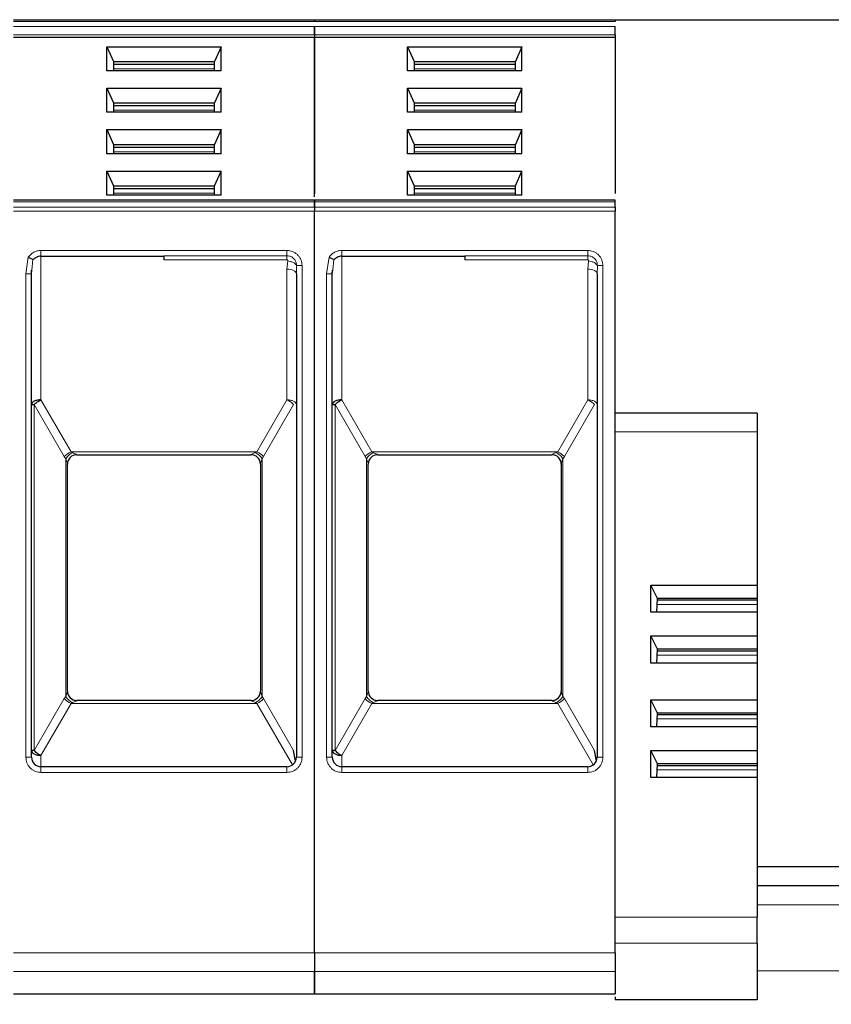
# Model space of a CAD drawing. Header units: millimetres. Extents: x 5 to 418, y 2 to 292.
# Tile 17 of 46: x 109 to 120, y 245 to 258. Entities that reach past the tile are written whole.
import ezdxf

# ---------------------------------------------------------------- set-up
doc = ezdxf.new("R2010")
doc.units = ezdxf.units.MM
doc.layers.add('SLD-0', color=7, linetype='Continuous')
doc.styles.add('SLDTEXTSTYLE0', font='TXT', dxfattribs={"width": 0.605})
doc.dimstyles.new('SLDDIMSTYLE0', dxfattribs={"dimtxt": 3.5, "dimasz": 3.302, "dimexe": 0, "dimexo": 0.0625, "dimgap": 0.875, "dimtad": 1, "dimlfac": 4, "dimrnd": 1e-09, "dimzin": 12, "dimdsep": 46, "dimtxsty": 'SLDTEXTSTYLE0', "dimsah": 1, "dimcen": 0.09, "dimadec": 0, "dimazin": 3, "dimtfac": 1, "dimtofl": 0, "dimtmove": 0, "dimatfit": 3, "dimfxl": 1, "dimfrac": 2, "dimtolj": 1, "dimtzin": 12, "dimarcsym": 0})

# ---------------------------------------------------------------- blocks, each defined once
blk = doc.blocks.new('_D_1')
at = {"layer": 'SLD-0'}
for p, q in [((117.126, 258.161), (158.677, 258.161)), ((157.677, 258.161), (157.677, 175.711)), ((149.201, 175.711), (158.677, 175.711))]:
    blk.add_line(p, q, dxfattribs=at)
for points in [[(157.677, 258.161), (157.169, 254.859), (158.185, 254.859)], [(157.677, 175.711), (158.185, 179.013), (157.169, 179.013)]]:
    blk.add_solid(points, dxfattribs=at)
at = {"layer": 'SLD-0', "insert": (153.165, 210.92), "char_height": 3.5, "attachment_point": 1, "rotation": 90, "style": 'SLDTEXTSTYLE0'}
blk.add_mtext('329,8', dxfattribs=at)

msp = doc.modelspace()

# ---------------------------------------------------------------- linework, layer by layer
at = {"color": 7, "linetype": 'Continuous', "lineweight": 25}
for p, q in [((109.1756, 258.161), (113.1506, 258.161)), ((113.1506, 258.161), (117.1256, 258.161)), ((113.1506, 257.9275), (109.1756, 257.9275)), ((113.1506, 257.9628), (113.1506, 257.9275)), ((113.1506, 257.9628), (113.1506, 257.9275)), ((113.1506, 257.9275), (113.1506, 255.8626)), ((117.1256, 257.9275), (113.1506, 257.9275)), ((113.1506, 255.8188), (113.1506, 257.9275)), ((117.1256, 257.9628), (117.1256, 257.9275)), ((117.1256, 257.9275), (117.1256, 255.8626)), ((110.407, 257.8037), (111.9193, 257.8037)), ((110.407, 257.4856), (110.407, 257.8037)), ((110.407, 257.8037), (110.4944, 257.6093)), ((111.9193, 257.8037), (111.8319, 257.6093)), ((111.9193, 257.4856), (111.9193, 257.8037)), ((114.382, 257.8037), (115.8943, 257.8037)), ((114.382, 257.4856), (114.382, 257.8037)), ((114.382, 257.8037), (114.4694, 257.6093)), ((115.8943, 257.8037), (115.8069, 257.6093)), ((115.8943, 257.4856), (115.8943, 257.8037)), ((110.4944, 257.6093), (110.4944, 257.4856)), ((110.4944, 257.6093), (111.8319, 257.6093)), ((111.8319, 257.4856), (111.8319, 257.6093)), ((114.4694, 257.6093), (114.4694, 257.4856)), ((114.4694, 257.6093), (115.8069, 257.6093)), ((115.8069, 257.4856), (115.8069, 257.6093)), ((111.9193, 257.4856), (110.407, 257.4856)), ((110.4944, 257.5739), (111.8319, 257.5739)), ((115.8943, 257.4856), (114.382, 257.4856)), ((114.4694, 257.5739), (115.8069, 257.5739)), ((110.407, 257.2557), (111.9193, 257.2557)), ((110.407, 256.9376), (110.407, 257.2557)), ((110.407, 257.2557), (110.4944, 257.0612)), ((111.9193, 257.2557), (111.8319, 257.0612)), ((111.9193, 256.9376), (111.9193, 257.2557)), ((114.382, 257.2557), (115.8943, 257.2557)), ((114.382, 256.9376), (114.382, 257.2557)), ((114.382, 257.2557), (114.4694, 257.0612)), ((115.8943, 257.2557), (115.8069, 257.0612)), ((115.8943, 256.9376), (115.8943, 257.2557)), ((110.4944, 257.0612), (110.4944, 256.9376)), ((110.4944, 257.0612), (111.8319, 257.0612)), ((111.8319, 256.9376), (111.8319, 257.0612)), ((114.4694, 257.0612), (114.4694, 256.9376)), ((114.4694, 257.0612), (115.8069, 257.0612)), ((115.8069, 256.9376), (115.8069, 257.0612)), ((111.9193, 256.9376), (110.407, 256.9376)), ((110.4944, 257.0259), (111.8319, 257.0259)), ((115.8943, 256.9376), (114.382, 256.9376)), ((114.4694, 257.0259), (115.8069, 257.0259)), ((110.407, 256.7076), (111.9193, 256.7076)), ((110.407, 256.3895), (110.407, 256.7076)), ((110.407, 256.7076), (110.4944, 256.5132)), ((111.9193, 256.7076), (111.8319, 256.5132)), ((111.9193, 256.3895), (111.9193, 256.7076)), ((114.382, 256.7076), (115.8943, 256.7076)), ((114.382, 256.3895), (114.382, 256.7076)), ((114.382, 256.7076), (114.4694, 256.5132)), ((115.8943, 256.7076), (115.8069, 256.5132)), ((115.8943, 256.3895), (115.8943, 256.7076)), ((110.4944, 256.5132), (110.4944, 256.3895)), ((110.4944, 256.5132), (111.8319, 256.5132)), ((110.4944, 256.4779), (111.8319, 256.4779)), ((111.8319, 256.3895), (111.8319, 256.5132)), ((114.4694, 256.5132), (114.4694, 256.3895)), ((114.4694, 256.5132), (115.8069, 256.5132)), ((114.4694, 256.4779), (115.8069, 256.4779)), ((115.8069, 256.3895), (115.8069, 256.5132)), ((111.9193, 256.3895), (110.407, 256.3895)), ((115.8943, 256.3895), (114.382, 256.3895)), ((110.407, 256.1596), (111.9193, 256.1596)), ((110.407, 255.8415), (110.407, 256.1596)), ((110.407, 256.1596), (110.4944, 255.9652)), ((111.8319, 255.9652), (111.9193, 256.1596)), ((111.9193, 255.8415), (111.9193, 256.1596)), ((114.382, 256.1596), (115.8943, 256.1596)), ((114.382, 255.8415), (114.382, 256.1596)), ((114.382, 256.1596), (114.4694, 255.9652)), ((115.8069, 255.9652), (115.8943, 256.1596)), ((115.8943, 255.8415), (115.8943, 256.1596)), ((110.4944, 255.9652), (110.4944, 255.8415)), ((110.4944, 255.9652), (111.8319, 255.9652)), ((110.4944, 255.9299), (111.8319, 255.9299)), ((111.8319, 255.8415), (111.8319, 255.9652)), ((114.4694, 255.9652), (114.4694, 255.8415)), ((114.4694, 255.9652), (115.8069, 255.9652)), ((114.4694, 255.9299), (115.8069, 255.9299)), ((115.8069, 255.8415), (115.8069, 255.9652)), ((113.1506, 255.7751), (109.1756, 255.7751)), ((111.9193, 255.8415), (110.407, 255.8415)), ((117.1256, 255.7751), (113.1506, 255.7751)), ((115.8943, 255.8415), (114.382, 255.8415)), ((113.1506, 255.683), (113.1506, 255.7531)), ((113.1506, 255.7531), (113.1506, 255.683)), ((113.1506, 245.8264), (113.1506, 255.6299)), ((113.1506, 245.8264), (113.1506, 255.6299)), ((117.1256, 255.683), (117.1256, 255.7531)), ((117.1256, 245.8264), (117.1256, 255.6299)), ((109.5381, 255.036), (111.1631, 255.036)), ((113.5131, 255.036), (115.1381, 255.036)), ((109.4119, 254.8011), (109.4143, 254.8522)), ((109.4131, 254.8023), (109.4179, 254.8519)), ((113.3869, 254.8011), (113.3893, 254.8522)), ((113.3881, 254.8023), (113.3929, 254.8519)), ((109.4131, 248.411), (109.4131, 254.8023)), ((112.9044, 254.8254), (112.9114, 254.8253)), ((112.9131, 254.8024), (112.9131, 248.411)), ((113.3881, 248.411), (113.3881, 254.8023)), ((116.8794, 254.8254), (116.8864, 254.8253)), ((116.8881, 254.8024), (116.8881, 248.411)), ((119.0006, 252.961), (117.1256, 252.961)), ((119.0006, 252.961), (119.0006, 252.711)), ((119.0006, 252.711), (119.0006, 250.6871)), ((110.0131, 252.411), (112.3131, 252.411)), ((113.9881, 252.411), (116.2881, 252.411)), ((109.8881, 249.2856), (109.8881, 252.2864)), ((109.8881, 252.2864), (109.8881, 252.286)), ((112.4381, 252.2864), (112.4381, 249.2856)), ((112.4381, 252.2864), (112.4381, 252.286)), ((113.8631, 249.2856), (113.8631, 252.2864)), ((113.8631, 252.2864), (113.8631, 252.286)), ((116.4131, 252.2864), (116.4131, 249.2856)), ((116.4131, 252.2864), (116.4131, 252.286)), ((117.599, 250.6871), (119.0006, 250.6871)), ((117.599, 250.3282), (117.599, 250.6871)), ((117.6865, 250.5113), (117.599, 250.6871)), ((119.0006, 250.6871), (119.0006, 250.5113)), ((117.676, 250.3282), (117.6865, 250.5113)), ((119.0006, 250.4863), (117.685, 250.4863)), ((119.0006, 250.5113), (117.6865, 250.5113)), ((119.0006, 250.5113), (119.0006, 250.4863)), ((119.0006, 250.4863), (119.0006, 250.4325)), ((119.0006, 250.4325), (119.0006, 250.3282)), ((119.0006, 250.3282), (117.599, 250.3282)), ((119.0006, 250.3282), (119.0006, 250.0159)), ((117.599, 250.0159), (119.0006, 250.0159)), ((117.599, 249.6571), (117.599, 250.0159)), ((117.6865, 249.8402), (117.599, 250.0159)), ((119.0006, 250.0159), (119.0006, 249.8402)), ((117.676, 249.6571), (117.6865, 249.8402)), ((119.0006, 249.8152), (117.685, 249.8152)), ((119.0006, 249.8402), (117.6865, 249.8402)), ((119.0006, 249.8402), (119.0006, 249.8152)), ((119.0006, 249.8152), (119.0006, 249.7614)), ((119.0006, 249.6571), (117.599, 249.6571)), ((119.0006, 249.7614), (119.0006, 249.6571)), ((119.0006, 249.6571), (119.0006, 249.1715)), ((109.8881, 249.2856), (109.8881, 249.286)), ((112.4381, 249.286), (112.4381, 249.2856)), ((113.8631, 249.2856), (113.8631, 249.286)), ((116.4131, 249.286), (116.4131, 249.2856)), ((112.3131, 249.161), (110.0131, 249.161)), ((116.2881, 249.161), (113.9881, 249.161)), ((117.599, 249.1715), (119.0006, 249.1715)), ((117.599, 248.8127), (117.599, 249.1715)), ((117.6865, 248.9958), (117.599, 249.1715)), ((119.0006, 249.1715), (119.0006, 248.9958)), ((117.676, 248.8127), (117.6865, 248.9958)), ((119.0006, 248.9958), (117.6865, 248.9958)), ((119.0006, 248.9958), (119.0006, 248.9708)), ((119.0006, 248.9708), (117.685, 248.9708)), ((119.0006, 248.9708), (119.0006, 248.917)), ((119.0006, 248.917), (119.0006, 248.8127)), ((119.0006, 248.8127), (117.599, 248.8127)), ((119.0006, 248.8127), (119.0006, 248.5004)), ((112.9038, 248.3635), (112.8765, 248.4986)), ((116.8788, 248.3635), (116.8515, 248.4986)), ((117.599, 248.5004), (119.0006, 248.5004)), ((117.599, 248.1415), (117.599, 248.5004)), ((117.6865, 248.3246), (117.599, 248.5004)), ((119.0006, 248.5004), (119.0006, 248.3246)), ((112.7881, 248.286), (109.5381, 248.286)), ((116.7631, 248.286), (113.5131, 248.286)), ((117.676, 248.1415), (117.6865, 248.3246)), ((119.0006, 248.2996), (117.685, 248.2996)), ((119.0006, 248.3246), (117.6865, 248.3246)), ((119.0006, 248.3246), (119.0006, 248.2996)), ((119.0006, 248.2996), (119.0006, 248.2458)), ((119.0006, 248.2458), (119.0006, 248.1415)), ((119.0006, 248.1415), (117.599, 248.1415)), ((119.0006, 248.1415), (119.0006, 246.2966)), ((125.2006, 246.961), (119.0006, 246.961)), ((125.2006, 246.711), (119.0006, 246.711)), ((119.0006, 245.9551), (119.0006, 246.2966)), ((119.0006, 245.9551), (119.0006, 245.2051)), ((113.1506, 245.5802), (113.1506, 245.286)), ((113.1506, 245.286), (113.1506, 245.5802)), ((117.1256, 245.5802), (117.1256, 245.286)), ((109.1756, 245.286), (113.1506, 245.286)), ((113.1506, 245.286), (117.1256, 245.286)), ((117.1256, 245.2422), (117.1256, 245.2051)), ((119.0006, 245.2051), (117.1256, 245.2051))]:
    msp.add_line(p, q, dxfattribs=at)
at = {"color": 7, "linetype": 'Continuous', "lineweight": 18}
for p, q in [((109.1756, 258.139), (113.1506, 258.139)), ((113.1506, 258.139), (117.1256, 258.139)), ((109.1756, 258.0689), (113.1506, 258.0689)), ((113.1506, 258.0689), (117.1256, 258.0689)), ((113.1506, 257.9628), (109.1756, 257.9628)), ((117.1256, 257.9628), (113.1506, 257.9628)), ((110.4944, 257.512), (111.8319, 257.512)), ((114.4694, 257.512), (115.8069, 257.512)), ((110.4944, 256.964), (111.8319, 256.964)), ((114.4694, 256.964), (115.8069, 256.964)), ((110.4944, 256.416), (111.8319, 256.416)), ((114.4694, 256.416), (115.8069, 256.416)), ((110.4944, 255.868), (111.8319, 255.868)), ((114.4694, 255.868), (115.8069, 255.868)), ((109.1756, 255.7531), (113.1506, 255.7531)), ((113.1506, 255.683), (109.1756, 255.683)), ((113.1506, 255.6299), (109.1756, 255.6299)), ((113.1506, 255.7531), (117.1256, 255.7531)), ((117.1256, 255.683), (113.1506, 255.683)), ((117.1256, 255.6299), (113.1506, 255.6299)), ((109.5381, 255.111), (111.1631, 255.111)), ((109.5381, 255.111), (109.5381, 255.036)), ((111.1631, 255.111), (112.7881, 255.111)), ((113.5131, 255.111), (115.1381, 255.111)), ((113.5131, 255.111), (113.5131, 255.036)), ((115.1381, 255.111), (116.7631, 255.111)), ((109.3381, 254.8024), (109.3704, 255.0199)), ((109.4179, 254.8519), (109.4312, 254.9899)), ((109.5381, 255.036), (109.5381, 253.1359)), ((111.1631, 255.0407), (112.7881, 255.0407)), ((112.7881, 254.9861), (111.1631, 254.9861)), ((112.7982, 254.9735), (112.7881, 254.8649)), ((113.3131, 254.8024), (113.3454, 255.0199)), ((113.3929, 254.8519), (113.4062, 254.9899)), ((113.5131, 255.036), (113.5131, 253.1359)), ((115.1381, 255.0407), (116.7631, 255.0407)), ((116.7631, 254.9861), (115.1381, 254.9861)), ((116.7732, 254.9735), (116.7631, 254.8649)), ((112.7881, 253.1359), (112.7881, 254.8649)), ((112.9169, 254.911), (112.9131, 254.8024)), ((112.9881, 254.911), (112.9169, 254.911)), ((112.9881, 254.911), (112.9881, 248.411)), ((116.7631, 253.1359), (116.7631, 254.8649)), ((116.8919, 254.911), (116.8881, 254.8024)), ((116.9631, 254.911), (116.8919, 254.911)), ((116.9631, 254.911), (116.9631, 248.411)), ((109.3381, 248.411), (109.3381, 254.8024)), ((113.3131, 248.411), (113.3131, 254.8024)), ((109.4497, 253.0734), (109.4497, 248.4986)), ((109.8466, 252.386), (109.4497, 253.0734)), ((109.5381, 253.1359), (109.935, 252.4485)), ((112.7881, 253.1359), (112.3913, 252.4485)), ((112.4797, 252.386), (112.8765, 253.0734)), ((113.4247, 253.0734), (113.4247, 248.4986)), ((113.8216, 252.386), (113.4247, 253.0734)), ((113.5131, 253.1359), (113.91, 252.4485)), ((116.7631, 253.1359), (116.3663, 252.4485)), ((116.4547, 252.386), (116.8515, 253.0734)), ((119.0006, 252.711), (117.1256, 252.711)), ((109.8466, 252.386), (109.8662, 252.358)), ((109.935, 252.4485), (112.3913, 252.4485)), ((109.935, 252.4485), (109.9546, 252.438)), ((110.0131, 252.4111), (110.0131, 252.411)), ((112.3131, 252.411), (112.3131, 252.4111)), ((112.3717, 252.438), (112.3913, 252.4485)), ((112.4601, 252.358), (112.4797, 252.386)), ((113.8216, 252.386), (113.8412, 252.358)), ((113.91, 252.4485), (116.3663, 252.4485)), ((113.91, 252.4485), (113.9296, 252.438)), ((113.9881, 252.4111), (113.9881, 252.411)), ((116.2881, 252.411), (116.2881, 252.4111)), ((116.3467, 252.438), (116.3663, 252.4485)), ((116.4351, 252.358), (116.4547, 252.386)), ((109.8662, 252.358), (109.8662, 249.214)), ((112.4601, 249.214), (112.4601, 252.358)), ((113.8412, 252.358), (113.8412, 249.214)), ((116.4351, 249.214), (116.4351, 252.358)), ((119.0006, 250.4325), (117.682, 250.4325)), ((119.0006, 249.7614), (117.682, 249.7614)), ((109.8466, 249.186), (109.4497, 248.4986)), ((109.935, 249.1235), (109.5381, 248.4361)), ((109.8662, 249.214), (109.8466, 249.186)), ((109.9546, 249.134), (109.935, 249.1235)), ((112.3913, 249.1235), (109.935, 249.1235)), ((110.0131, 249.161), (110.0131, 249.1608)), ((112.3131, 249.1608), (112.3131, 249.161)), ((112.3913, 249.1235), (112.3717, 249.134)), ((112.3913, 249.1235), (112.8612, 248.3096)), ((112.4797, 249.186), (112.4601, 249.214)), ((112.4797, 249.186), (112.8765, 248.4986)), ((113.8216, 249.186), (113.4247, 248.4986)), ((113.91, 249.1235), (113.5131, 248.4361)), ((113.8412, 249.214), (113.8216, 249.186)), ((113.9296, 249.134), (113.91, 249.1235)), ((116.3663, 249.1235), (113.91, 249.1235)), ((113.9881, 249.161), (113.9881, 249.1608)), ((116.2881, 249.1608), (116.2881, 249.161)), ((116.3663, 249.1235), (116.3467, 249.134)), ((116.3663, 249.1235), (116.8362, 248.3096)), ((116.4547, 249.186), (116.4351, 249.214)), ((116.4547, 249.186), (116.8515, 248.4986)), ((119.0006, 248.917), (117.682, 248.917)), ((109.3381, 248.411), (109.4131, 248.411)), ((109.5381, 248.4361), (109.5381, 248.286)), ((112.9881, 248.411), (112.9131, 248.411)), ((113.3131, 248.411), (113.3881, 248.411)), ((113.5131, 248.4361), (113.5131, 248.286)), ((116.9631, 248.411), (116.8881, 248.411)), ((109.5381, 248.211), (109.5381, 248.286)), ((111.1631, 248.211), (109.5381, 248.211)), ((112.7881, 248.211), (111.1631, 248.211)), ((112.7881, 248.211), (112.7881, 248.286)), ((113.5131, 248.211), (113.5131, 248.286)), ((115.1381, 248.211), (113.5131, 248.211)), ((116.7631, 248.211), (115.1381, 248.211)), ((116.7631, 248.211), (116.7631, 248.286)), ((119.0006, 248.2458), (117.682, 248.2458)), ((125.2006, 246.461), (119.0006, 246.461)), ((117.1256, 246.2966), (119.0006, 246.2966)), ((119.0006, 245.9551), (117.1256, 245.9551)), ((109.1756, 245.8264), (113.1506, 245.8264)), ((113.1506, 245.8264), (117.1256, 245.8264)), ((113.1506, 245.5802), (109.1756, 245.5802)), ((117.1256, 245.5802), (113.1506, 245.5802)), ((125.2006, 245.586), (119.0006, 245.586))]:
    msp.add_line(p, q, dxfattribs=at)
at = {"color": 7, "linetype": 'Continuous', "lineweight": 18, "flags": 128}
for points in [[(112.7881, 255.111), (112.7881, 255.0997), (112.7881, 255.0886), (112.7881, 255.078), (112.7881, 255.0682), (112.7881, 255.0594), (112.7881, 255.0518), (112.7881, 255.0455), (112.7881, 255.0407)], [(116.7631, 255.111), (116.7631, 255.0997), (116.7631, 255.0886), (116.7631, 255.078), (116.7631, 255.0682), (116.7631, 255.0594), (116.7631, 255.0518), (116.7631, 255.0455), (116.7631, 255.0407)], [(112.7881, 254.8649), (112.8125, 254.8637), (112.836, 254.8601), (112.8576, 254.8543), (112.8765, 254.8466), (112.8921, 254.8371), (112.9036, 254.8263), (112.9107, 254.8146), (112.9131, 254.8024)], [(116.7631, 254.8649), (116.7875, 254.8637), (116.811, 254.8601), (116.8326, 254.8543), (116.8515, 254.8466), (116.8671, 254.8371), (116.8786, 254.8263), (116.8857, 254.8146), (116.8881, 254.8024)]]:
    msp.add_lwpolyline(points, dxfattribs=at)
at = {"color": 7, "linetype": 'Continuous', "lineweight": 25}
for centre, start, end in [((109.5381, 254.911), 90, 119.65966), ((113.5131, 254.911), 90, 119.65966), ((110.0131, 252.286), 90, 180), ((112.3131, 252.286), 360, 90), ((113.9881, 252.286), 90, 180), ((116.2881, 252.286), 360, 90), ((110.0131, 249.286), 180, 270), ((112.3131, 249.286), 270, 0), ((113.9881, 249.286), 180, 270), ((116.2881, 249.286), 270, 0), ((109.5381, 248.411), 180, 270), ((112.7881, 248.411), 270, 0), ((113.5131, 248.411), 180, 270), ((116.7631, 248.411), 270, 0)]:
    msp.add_arc(centre, 0.125, start, end, dxfattribs=at)
at = {"color": 7, "linetype": 'Continuous', "lineweight": 18}
for centre, radius, start, end in [((110.0336, 252.2153), 0.2532, 112.92238, 137.6064), ((110.013, 252.2862), 0.1249, 89.94634, 179.94624), ((112.2926, 252.2153), 0.2532, 42.3936, 67.07762), ((114.0086, 252.2153), 0.2532, 112.92238, 137.6064), ((113.988, 252.2862), 0.1249, 89.94634, 179.94624), ((116.2676, 252.2153), 0.2532, 42.3936, 67.07762), ((112.3133, 249.2857), 0.1249, 269.94634, 359.94624), ((116.2883, 249.2857), 0.1249, 269.94634, 359.94624), ((110.0336, 249.3567), 0.2532, 222.39323, 247.07766), ((112.2926, 249.3567), 0.2532, 292.92238, 317.6064), ((114.0086, 249.3567), 0.2532, 222.39323, 247.07766), ((116.2676, 249.3567), 0.2532, 292.92238, 317.6064)]:
    msp.add_arc(centre, radius, start, end, dxfattribs=at)
at = {"color": 7, "linetype": 'Continuous', "lineweight": 25}
for points in [[(113.1506, 258.161), (113.1506, 258.1607), (113.1506, 258.1602), (113.1506, 258.1557), (113.1506, 258.1488), (113.1506, 258.1423), (113.1506, 258.139)], [(113.1506, 258.161), (113.1506, 258.1607), (113.1506, 258.1602), (113.1506, 258.1557), (113.1506, 258.1488), (113.1506, 258.1423), (113.1506, 258.139)], [(117.1256, 258.161), (117.1256, 258.1607), (117.1256, 258.1602), (117.1256, 258.1557), (117.1256, 258.1488), (117.1256, 258.1423), (117.1256, 258.139)], [(113.1506, 257.9628), (113.1506, 257.9706), (113.1506, 257.986), (113.1506, 258.0158), (113.1506, 258.0456), (113.1506, 258.0611), (113.1506, 258.0689)], [(113.1506, 258.0689), (113.1506, 258.0611), (113.1506, 258.0456), (113.1506, 258.0158), (113.1506, 257.986), (113.1506, 257.9706), (113.1506, 257.9628)], [(117.1256, 257.9628), (117.1256, 257.9706), (117.1256, 257.986), (117.1256, 258.0158), (117.1256, 258.0456), (117.1256, 258.0611), (117.1256, 258.0689)], [(113.1506, 255.7531), (113.1506, 255.7594), (113.1506, 255.772), (113.1506, 255.774), (113.1506, 255.7751)], [(113.1506, 255.7751), (113.1506, 255.774), (113.1506, 255.772), (113.1506, 255.7594), (113.1506, 255.7531)], [(117.1256, 255.7531), (117.1256, 255.7594), (117.1256, 255.772), (117.1256, 255.774), (117.1256, 255.7751)], [(113.1506, 255.683), (113.1506, 255.6793), (113.1506, 255.6719), (113.1506, 255.6588), (113.1506, 255.6447), (113.1506, 255.6348), (113.1506, 255.6299)], [(113.1506, 255.683), (113.1506, 255.6793), (113.1506, 255.6719), (113.1506, 255.6588), (113.1506, 255.6447), (113.1506, 255.6348), (113.1506, 255.6299)], [(117.1256, 255.683), (117.1256, 255.6793), (117.1256, 255.6719), (117.1256, 255.6588), (117.1256, 255.6447), (117.1256, 255.6348), (117.1256, 255.6299)], [(111.1631, 255.0407), (111.1631, 255.0344), (111.1631, 255.0219), (111.1631, 254.998), (111.1631, 254.9861)], [(115.1381, 255.0407), (115.1381, 255.0344), (115.1381, 255.0219), (115.1381, 254.998), (115.1381, 254.9861)], [(109.5381, 253.1359), (109.5218, 253.135), (109.4891, 253.1331), (109.4478, 253.1186), (109.4188, 253.098), (109.415, 253.0817), (109.4131, 253.0735)], [(109.4131, 253.0735), (109.4136, 253.0735), (109.4146, 253.0735), (109.422, 253.0734), (109.4334, 253.0734), (109.4443, 253.0734), (109.4497, 253.0734)], [(113.5131, 253.1359), (113.4968, 253.135), (113.4641, 253.1331), (113.4228, 253.1186), (113.3938, 253.098), (113.39, 253.0817), (113.3881, 253.0735)], [(113.3881, 253.0735), (113.3886, 253.0735), (113.3896, 253.0735), (113.397, 253.0734), (113.4084, 253.0734), (113.4193, 253.0734), (113.4247, 253.0734)], [(109.4497, 248.4986), (109.4554, 248.4926), (109.4667, 248.4806), (109.4885, 248.4635), (109.5126, 248.4481), (109.5296, 248.4401), (109.5381, 248.4361)], [(113.4247, 248.4986), (113.4304, 248.4926), (113.4417, 248.4806), (113.4635, 248.4635), (113.4876, 248.4481), (113.5046, 248.4401), (113.5131, 248.4361)], [(113.1506, 245.8264), (113.1506, 245.7973), (113.1506, 245.739), (113.1506, 245.6627), (113.1506, 245.6041), (113.1506, 245.5881), (113.1506, 245.5802)], [(113.1506, 245.8264), (113.1506, 245.7973), (113.1506, 245.739), (113.1506, 245.6627), (113.1506, 245.6041), (113.1506, 245.5881), (113.1506, 245.5802)], [(117.1256, 245.8264), (117.1256, 245.7973), (117.1256, 245.739), (117.1256, 245.6627), (117.1256, 245.6041), (117.1256, 245.5881), (117.1256, 245.5802)]]:
    msp.add_open_spline(points, degree=3, dxfattribs=at)
at = {"color": 7, "linetype": 'Continuous', "lineweight": 18}
for points, knots in [([(109.3704, 255.0199), (109.3803, 255.0331), (109.4004, 255.0597), (109.4418, 255.0882), (109.4882, 255.1076), (109.5215, 255.1099), (109.5381, 255.111)], [0, 0, 0, 0, 0.2492254, 0.4999518, 0.7492335, 1, 1, 1, 1]), ([(112.7881, 255.111), (112.8133, 255.1083), (112.8521, 255.1042), (112.8987, 255.0793), (112.9305, 255.0534), (112.9564, 255.0216), (112.9813, 254.975), (112.9855, 254.9361), (112.9881, 254.911)], [0, 0, 0, 0, 0.239443, 0.3695074, 0.4999998, 0.6300645, 0.760557, 1, 1, 1, 1]), ([(113.3454, 255.0199), (113.3553, 255.0331), (113.3754, 255.0597), (113.4168, 255.0882), (113.4632, 255.1076), (113.4965, 255.1099), (113.5131, 255.111)], [0, 0, 0, 0, 0.2492254, 0.4999518, 0.7492335, 1, 1, 1, 1]), ([(116.7631, 255.111), (116.7883, 255.1083), (116.8271, 255.1042), (116.8737, 255.0793), (116.9055, 255.0534), (116.9314, 255.0216), (116.9563, 254.975), (116.9605, 254.9361), (116.9631, 254.911)], [0, 0, 0, 0, 0.239443, 0.3695074, 0.4999998, 0.6300645, 0.760557, 1, 1, 1, 1]), ([(112.7881, 255.0407), (112.799, 255.0399), (112.8247, 255.038), (112.8569, 255.0226), (112.8828, 255.0007), (112.9008, 254.9766), (112.9143, 254.946), (112.916, 254.923), (112.9169, 254.911)], [0, 0, 0, 0, 0.1603892, 0.3803465, 0.5131189, 0.6607116, 0.8230373, 1, 1, 1, 1]), ([(112.7881, 254.9861), (112.7889, 254.9861), (112.7903, 254.9859), (112.7924, 254.9851), (112.7942, 254.9839), (112.7963, 254.9818), (112.7982, 254.9783), (112.7982, 254.9751), (112.7982, 254.9735)], [0, 0, 0, 0, 0.1137136, 0.2239461, 0.3364528, 0.4566627, 0.7103769, 1, 1, 1, 1]), ([(112.7982, 254.9735), (112.8112, 254.971), (112.8378, 254.966), (112.8739, 254.9508), (112.9027, 254.9318), (112.9123, 254.9178), (112.9169, 254.911)], [0, 0, 0, 0, 0.2433247, 0.5000001, 0.7566754, 1, 1, 1, 1]), ([(116.7631, 255.0407), (116.774, 255.0399), (116.7997, 255.038), (116.8319, 255.0226), (116.8578, 255.0007), (116.8758, 254.9766), (116.8893, 254.946), (116.891, 254.923), (116.8919, 254.911)], [0, 0, 0, 0, 0.1603892, 0.3803465, 0.5131189, 0.6607116, 0.8230373, 1, 1, 1, 1]), ([(116.7631, 254.9861), (116.7639, 254.9861), (116.7653, 254.9859), (116.7674, 254.9851), (116.7692, 254.9839), (116.7713, 254.9818), (116.7732, 254.9783), (116.7732, 254.9751), (116.7732, 254.9735)], [0, 0, 0, 0, 0.1137136, 0.2239461, 0.3364528, 0.4566627, 0.7103769, 1, 1, 1, 1]), ([(116.7732, 254.9735), (116.7862, 254.971), (116.8128, 254.966), (116.8489, 254.9508), (116.8777, 254.9318), (116.8873, 254.9178), (116.8919, 254.911)], [0, 0, 0, 0, 0.24332475, 0.50000008, 0.75667537, 1, 1, 1, 1]), ([(109.8662, 252.358), (109.8714, 252.3658), (109.8819, 252.3816), (109.9038, 252.4039), (109.9285, 252.4237), (109.946, 252.4333), (109.9546, 252.438)], [0, 0, 0, 0, 0.2460807, 0.5, 0.7539193, 1, 1, 1, 1]), ([(109.9546, 252.438), (109.97, 252.4312), (109.9909, 252.422), (110.0081, 252.4142), (110.0125, 252.4118), (110.0129, 252.4114), (110.0131, 252.4111)], [0, 0, 0, 0, 0.60681659, 0.82443184, 0.91554864, 1, 1, 1, 1]), ([(112.3131, 252.4111), (112.3134, 252.4114), (112.3139, 252.4119), (112.3194, 252.4147), (112.3374, 252.4229), (112.3577, 252.4318), (112.3717, 252.438)], [0, 0, 0, 0, 0.0932613, 0.1950297, 0.4436103, 1, 1, 1, 1]), ([(112.4601, 252.358), (112.4546, 252.3662), (112.4436, 252.3826), (112.421, 252.4052), (112.3967, 252.4244), (112.3798, 252.4336), (112.3717, 252.438)], [0, 0, 0, 0, 0.2601416, 0.5186855, 0.7674541, 1, 1, 1, 1]), ([(113.8412, 252.358), (113.8464, 252.3658), (113.8569, 252.3816), (113.8788, 252.4039), (113.9035, 252.4237), (113.921, 252.4333), (113.9296, 252.438)], [0, 0, 0, 0, 0.2460807, 0.5, 0.7539193, 1, 1, 1, 1]), ([(113.9296, 252.438), (113.945, 252.4312), (113.9659, 252.422), (113.9831, 252.4142), (113.9875, 252.4118), (113.9879, 252.4114), (113.9881, 252.4111)], [0, 0, 0, 0, 0.6068166, 0.8244318, 0.9155486, 1, 1, 1, 1]), ([(116.2881, 252.4111), (116.2884, 252.4114), (116.2889, 252.4119), (116.2944, 252.4147), (116.3124, 252.4229), (116.3327, 252.4318), (116.3467, 252.438)], [0, 0, 0, 0, 0.0932613, 0.1950297, 0.4436103, 1, 1, 1, 1]), ([(116.4351, 252.358), (116.4296, 252.3662), (116.4186, 252.3826), (116.396, 252.4052), (116.3717, 252.4244), (116.3548, 252.4336), (116.3467, 252.438)], [0, 0, 0, 0, 0.2601416, 0.5186855, 0.7674541, 1, 1, 1, 1]), ([(109.8881, 252.2864), (109.8881, 252.287), (109.8879, 252.2883), (109.8862, 252.2946), (109.8797, 252.3157), (109.8719, 252.3399), (109.8662, 252.358)], [0, 0, 0, 0, 0.08040467, 0.16875069, 0.38168961, 1, 1, 1, 1]), ([(112.4601, 252.358), (112.4544, 252.3399), (112.4466, 252.3157), (112.4401, 252.2946), (112.4384, 252.2883), (112.4382, 252.287), (112.4381, 252.2864)], [0, 0, 0, 0, 0.6183097, 0.8312477, 0.919594, 1, 1, 1, 1]), ([(113.8631, 252.2864), (113.8631, 252.287), (113.8629, 252.2883), (113.8612, 252.2946), (113.8547, 252.3157), (113.8469, 252.3399), (113.8412, 252.358)], [0, 0, 0, 0, 0.08040467, 0.16875069, 0.38168961, 1, 1, 1, 1]), ([(116.4351, 252.358), (116.4294, 252.3399), (116.4216, 252.3157), (116.4151, 252.2946), (116.4134, 252.2883), (116.4132, 252.287), (116.4131, 252.2864)], [0, 0, 0, 0, 0.6183097, 0.8312477, 0.919594, 1, 1, 1, 1]), ([(109.8662, 249.214), (109.8719, 249.232), (109.8797, 249.2563), (109.8862, 249.2774), (109.8879, 249.2837), (109.8881, 249.285), (109.8881, 249.2856)], [0, 0, 0, 0, 0.6183097, 0.8312477, 0.919594, 1, 1, 1, 1]), ([(112.4381, 249.2856), (112.4382, 249.285), (112.4384, 249.2837), (112.4401, 249.2774), (112.4466, 249.2563), (112.4544, 249.232), (112.4601, 249.214)], [0, 0, 0, 0, 0.0804047, 0.1687507, 0.3816896, 1, 1, 1, 1]), ([(113.8412, 249.214), (113.8469, 249.232), (113.8547, 249.2563), (113.8612, 249.2774), (113.8629, 249.2837), (113.8631, 249.285), (113.8631, 249.2856)], [0, 0, 0, 0, 0.6183097, 0.8312477, 0.919594, 1, 1, 1, 1]), ([(116.4131, 249.2856), (116.4132, 249.285), (116.4134, 249.2837), (116.4151, 249.2774), (116.4216, 249.2563), (116.4294, 249.232), (116.4351, 249.214)], [0, 0, 0, 0, 0.0804047, 0.1687507, 0.3816896, 1, 1, 1, 1]), ([(109.8662, 249.214), (109.8717, 249.2058), (109.8827, 249.1893), (109.9052, 249.1667), (109.9296, 249.1475), (109.9464, 249.1384), (109.9546, 249.134)], [0, 0, 0, 0, 0.2601416, 0.5186855, 0.7674541, 1, 1, 1, 1]), ([(110.0131, 249.1608), (110.0129, 249.1606), (110.0125, 249.1602), (110.0081, 249.1578), (109.9909, 249.1499), (109.97, 249.1408), (109.9546, 249.134)], [0, 0, 0, 0, 0.0844437, 0.1755676, 0.3932383, 1, 1, 1, 1]), ([(112.3717, 249.134), (112.3563, 249.1408), (112.3354, 249.1499), (112.3182, 249.1578), (112.3137, 249.1602), (112.3133, 249.1606), (112.3131, 249.1608)], [0, 0, 0, 0, 0.6068166, 0.8244318, 0.9155486, 1, 1, 1, 1]), ([(112.3717, 249.134), (112.3799, 249.1384), (112.3967, 249.1475), (112.421, 249.1667), (112.4436, 249.1893), (112.4546, 249.2058), (112.4601, 249.214)], [0, 0, 0, 0, 0.2325467, 0.4813155, 0.7398589, 1, 1, 1, 1]), ([(113.8412, 249.214), (113.8467, 249.2058), (113.8577, 249.1893), (113.8802, 249.1667), (113.9046, 249.1475), (113.9214, 249.1384), (113.9296, 249.134)], [0, 0, 0, 0, 0.2601416, 0.5186855, 0.7674541, 1, 1, 1, 1]), ([(113.9881, 249.1608), (113.9879, 249.1606), (113.9875, 249.1602), (113.9831, 249.1578), (113.9659, 249.1499), (113.945, 249.1408), (113.9296, 249.134)], [0, 0, 0, 0, 0.0844437, 0.1755676, 0.3932383, 1, 1, 1, 1]), ([(116.3467, 249.134), (116.3313, 249.1408), (116.3104, 249.1499), (116.2932, 249.1578), (116.2887, 249.1602), (116.2883, 249.1606), (116.2881, 249.1608)], [0, 0, 0, 0, 0.6068166, 0.8244318, 0.9155486, 1, 1, 1, 1]), ([(116.3467, 249.134), (116.3549, 249.1384), (116.3717, 249.1475), (116.396, 249.1667), (116.4186, 249.1893), (116.4296, 249.2058), (116.4351, 249.214)], [0, 0, 0, 0, 0.2325467, 0.4813155, 0.7398589, 1, 1, 1, 1]), ([(109.5381, 248.211), (109.513, 248.2137), (109.4742, 248.2178), (109.4276, 248.2427), (109.3958, 248.2685), (109.3699, 248.3004), (109.345, 248.347), (109.3408, 248.3858), (109.3381, 248.411)], [0, 0, 0, 0, 0.239443, 0.3695074, 0.4999998, 0.6300645, 0.760557, 1, 1, 1, 1]), ([(112.9881, 248.411), (112.9855, 248.3858), (112.9813, 248.347), (112.9564, 248.3004), (112.9306, 248.2686), (112.8988, 248.2427), (112.8521, 248.2178), (112.8133, 248.2137), (112.7881, 248.211)], [0, 0, 0, 0, 0.239443, 0.3695074, 0.4999998, 0.6300645, 0.760557, 1, 1, 1, 1]), ([(113.5131, 248.211), (113.488, 248.2137), (113.4492, 248.2178), (113.4026, 248.2427), (113.3708, 248.2685), (113.3449, 248.3004), (113.32, 248.347), (113.3158, 248.3858), (113.3131, 248.411)], [0, 0, 0, 0, 0.239443, 0.3695074, 0.4999998, 0.6300645, 0.760557, 1, 1, 1, 1]), ([(116.9631, 248.411), (116.9605, 248.3858), (116.9563, 248.347), (116.9314, 248.3004), (116.9056, 248.2686), (116.8738, 248.2427), (116.8271, 248.2178), (116.7883, 248.2137), (116.7631, 248.211)], [0, 0, 0, 0, 0.239443, 0.3695074, 0.4999998, 0.6300645, 0.760557, 1, 1, 1, 1])]:
    msp.add_open_spline(points, degree=3, knots=knots, dxfattribs=at)
at = {"color": 7, "linetype": 'Continuous', "lineweight": 25}
for points, knots in [([(109.3704, 255.0199), (109.3763, 255.0169), (109.3889, 255.0108), (109.4074, 255.0017), (109.4223, 254.9944), (109.4286, 254.9912), (109.4312, 254.9899)], [0, 0, 0, 0, 0.2392567, 0.5015013, 0.8007506, 1, 1, 1, 1]), ([(109.4312, 254.9899), (109.4319, 254.9898), (109.4336, 254.9894), (109.4385, 254.9917), (109.4468, 254.9984), (109.4579, 255.0076), (109.4682, 255.0148), (109.4742, 255.0184), (109.4763, 255.0196)], [0, 0, 0, 0, 0.077668, 0.1661398, 0.3954533, 0.6672433, 0.8863212, 1, 1, 1, 1]), ([(113.3454, 255.0199), (113.3513, 255.0169), (113.3639, 255.0108), (113.3824, 255.0017), (113.3973, 254.9944), (113.4036, 254.9912), (113.4062, 254.9899)], [0, 0, 0, 0, 0.2392567, 0.5015013, 0.8007506, 1, 1, 1, 1]), ([(113.4062, 254.9899), (113.4069, 254.9898), (113.4086, 254.9894), (113.4135, 254.9917), (113.4218, 254.9984), (113.4329, 255.0076), (113.4432, 255.0148), (113.4492, 255.0184), (113.4513, 255.0196)], [0, 0, 0, 0, 0.077668, 0.1661398, 0.3954533, 0.6672433, 0.8863212, 1, 1, 1, 1]), ([(109.4497, 253.0734), (109.4554, 253.0794), (109.4667, 253.0914), (109.4885, 253.1085), (109.5126, 253.1239), (109.5296, 253.1319), (109.5381, 253.1359)], [0, 0, 0, 0, 0.2500013, 0.5000026, 0.7500039, 1, 1, 1, 1]), ([(113.4247, 253.0734), (113.4304, 253.0794), (113.4417, 253.0914), (113.4635, 253.1085), (113.4876, 253.1239), (113.5046, 253.1319), (113.5131, 253.1359)], [0, 0, 0, 0, 0.2500013, 0.5000026, 0.7500039, 1, 1, 1, 1]), ([(109.4131, 248.4988), (109.415, 248.4906), (109.4186, 248.4742), (109.4475, 248.4534), (109.4889, 248.4389), (109.5217, 248.437), (109.5381, 248.4361)], [0, 0, 0, 0, 0.25, 0.5, 0.75, 1, 1, 1, 1]), ([(109.4497, 248.4986), (109.4443, 248.4986), (109.4333, 248.4986), (109.4219, 248.4987), (109.4145, 248.4988), (109.4136, 248.4988), (109.4131, 248.4988)], [0, 0, 0, 0, 0.25, 0.5, 0.75, 1, 1, 1, 1]), ([(113.3881, 248.4988), (113.39, 248.4906), (113.3936, 248.4742), (113.4225, 248.4534), (113.4639, 248.4389), (113.4967, 248.437), (113.5131, 248.4361)], [0, 0, 0, 0, 0.25, 0.5, 0.75, 1, 1, 1, 1]), ([(113.4247, 248.4986), (113.4193, 248.4986), (113.4083, 248.4986), (113.3969, 248.4987), (113.3895, 248.4988), (113.3886, 248.4988), (113.3881, 248.4988)], [0, 0, 0, 0, 0.25, 0.5, 0.75, 1, 1, 1, 1])]:
    msp.add_open_spline(points, degree=3, knots=knots, dxfattribs=at)
at = {"color": 7, "linetype": 'Continuous', "lineweight": 18}
for points in [[(112.7881, 254.9861), (112.7881, 254.9981), (112.7881, 255.0219), (112.7881, 255.0345), (112.7881, 255.0407)], [(116.7631, 254.9861), (116.7631, 254.9981), (116.7631, 255.0219), (116.7631, 255.0345), (116.7631, 255.0407)], [(109.3381, 254.8024), (109.348, 254.8024), (109.3676, 254.8023), (109.3924, 254.8023), (109.4098, 254.8023), (109.412, 254.8023), (109.4131, 254.8023)], [(113.3131, 254.8024), (113.323, 254.8024), (113.3426, 254.8023), (113.3674, 254.8023), (113.3848, 254.8023), (113.387, 254.8023), (113.3881, 254.8023)], [(112.9131, 253.0734), (112.9113, 253.0816), (112.9075, 253.098), (112.8786, 253.1186), (112.8373, 253.1331), (112.8045, 253.135), (112.7881, 253.1359)], [(112.8765, 253.0734), (112.8709, 253.0794), (112.8596, 253.0914), (112.8377, 253.1085), (112.8136, 253.1239), (112.7966, 253.1319), (112.7881, 253.1359)], [(116.8881, 253.0734), (116.8863, 253.0816), (116.8825, 253.098), (116.8536, 253.1186), (116.8123, 253.1331), (116.7795, 253.135), (116.7631, 253.1359)], [(116.8515, 253.0734), (116.8459, 253.0794), (116.8346, 253.0914), (116.8127, 253.1085), (116.7886, 253.1239), (116.7716, 253.1319), (116.7631, 253.1359)], [(112.4381, 252.2864), (112.4363, 252.3027), (112.4325, 252.3354), (112.4036, 252.3766), (112.3623, 252.4055), (112.3295, 252.4093), (112.3131, 252.4111)], [(116.4131, 252.2864), (116.4113, 252.3027), (116.4075, 252.3354), (116.3786, 252.3766), (116.3373, 252.4055), (116.3045, 252.4093), (116.2881, 252.4111)], [(110.0131, 249.1608), (109.9968, 249.1627), (109.964, 249.1665), (109.9227, 249.1953), (109.8938, 249.2366), (109.89, 249.2693), (109.8881, 249.2856)], [(113.9881, 249.1608), (113.9718, 249.1627), (113.939, 249.1665), (113.8977, 249.1953), (113.8688, 249.2366), (113.865, 249.2693), (113.8631, 249.2856)]]:
    msp.add_open_spline(points, degree=3, dxfattribs=at)

# ---------------------------------------------------------------- dimensions: what is measured, and where the dimension line sits
at = {"layer": 'SLD-0'}
dim = msp.add_linear_dim(base=(157.677, 175.711), p1=(117.1256, 258.161), p2=(149.2006, 175.711), angle=90, dimstyle='SLDDIMSTYLE0', dxfattribs=at)
dim.commit()
dim.dimension.update_dxf_attribs({"geometry": '_D_1', "text_midpoint": (157.677, 216.936), "dimtype": 160})

doc.saveas('drawing.dxf')
